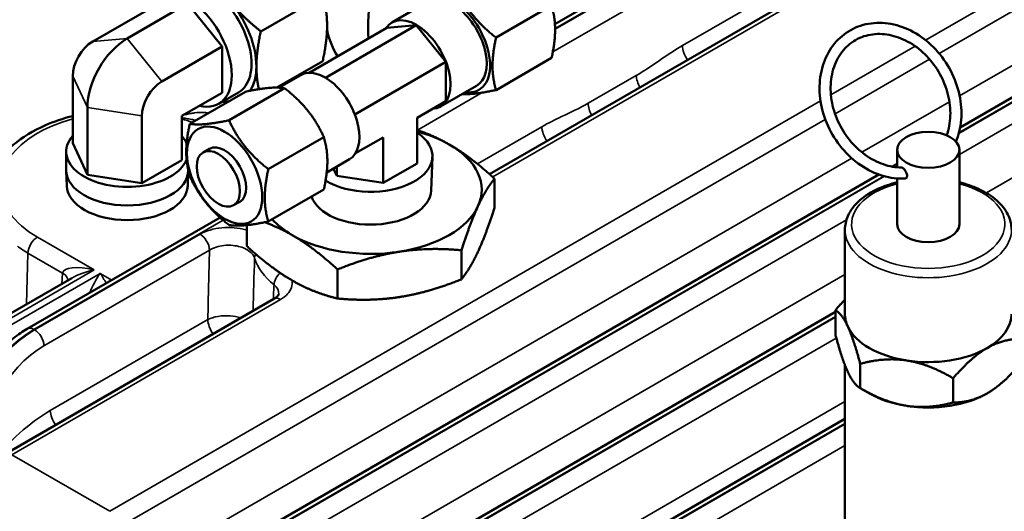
# Model space of a CAD drawing. Header units: inches. Extents: x 1 to 237, y 4 to 150.
# Tile 136 of 166: x 181.43 to 185.86, y 125.13 to 127.34. Entities that reach past the tile are written whole.
import ezdxf

# ---------------------------------------------------------------- set-up
doc = ezdxf.new("R2010")
doc.units = ezdxf.units.IN
doc.header["$LTSCALE"] = 7
doc.header["$MEASUREMENT"] = 0
doc.layers.add('Visible (ANSI)', color=7, linetype='Continuous', lineweight=50)
doc.layers.add('Visible Narrow (ANSI)', color=7, linetype='Continuous', lineweight=35)

msp = doc.modelspace()

# ---------------------------------------------------------------- linework, layer by layer
at = {"layer": 'Visible (ANSI)'}
for p, q in [((183.8397, 127.3231), (184.4673, 127.6854)), ((183.5456, 126.6471), (185.25, 127.6311)), ((182.7942, 127.4511), (182.5155, 127.2902)), ((181.9142, 127.2583), (182.1857, 127.415)), ((182.1857, 127.415), (182.3413, 127.2215)), ((183.1059, 127.3301), (183.2685, 127.424)), ((183.5745, 127.2618), (183.8247, 127.4063)), ((185.6643, 126.8579), (186.6372, 127.4195)), ((181.7586, 127.2444), (182.0302, 127.4011)), ((183.2153, 127.3174), (182.8067, 127.0816)), ((183.2153, 127.3174), (183.0827, 127.3056)), ((183.3478, 127.1525), (183.2153, 127.3174)), ((182.7327, 127.1035), (183.0827, 127.3056)), ((182.0698, 127.0647), (182.3413, 127.2215)), ((182.3413, 127.2215), (182.3413, 127.0141)), ((182.7942, 127.1565), (182.5873, 127.037)), ((182.9389, 126.9164), (183.3478, 127.1525)), ((183.3478, 126.9757), (183.3478, 127.1525)), ((183.5745, 127.0261), (183.8247, 127.1706)), ((182.6958, 127.0933), (182.5977, 127.0367)), ((181.6688, 126.7867), (181.6688, 127.0888)), ((184.2067, 127.0834), (184.2067, 127.0834)), ((182.1596, 126.9092), (182.3413, 127.0141)), ((182.4459, 127.0184), (182.1957, 126.874)), ((182.4154, 127.0155), (182.3263, 126.964)), ((182.6226, 127.0342), (182.3725, 126.8898)), ((183.3246, 126.9512), (183.4873, 127.0451)), ((183.2193, 126.9015), (183.3478, 126.9757)), ((181.7346, 126.645), (181.7346, 126.9471)), ((181.9799, 126.6071), (181.9799, 126.9092)), ((182.1596, 126.7108), (182.1596, 126.9092)), ((183.2193, 126.9015), (183.2193, 126.696)), ((181.7346, 126.645), (181.6688, 126.7867)), ((182.7994, 126.8143), (182.5492, 126.6699)), ((182.9418, 126.7413), (183.0662, 126.8131)), ((183.0662, 126.8131), (183.0662, 126.6076)), ((185.6027, 126.8223), (185.6033, 126.8226)), ((181.6394, 126.6649), (181.6394, 126.7487)), ((182.2838, 126.7617), (182.2556, 126.7453)), ((185.3804, 126.6783), (185.3804, 126.7569)), ((185.6604, 126.4221), (185.6604, 126.7569)), ((182.1596, 126.7108), (181.9799, 126.6071)), ((182.9145, 126.7144), (182.8124, 126.6555)), ((183.2193, 126.696), (183.0662, 126.6076)), ((183.2823, 126.5738), (183.2881, 126.7248)), ((185.3584, 126.6813), (185.3804, 126.694)), ((181.642, 126.5943), (181.6395, 126.6615)), ((182.1864, 126.5943), (182.1889, 126.6615)), ((182.8571, 126.6399), (182.842, 126.6726)), ((182.8571, 126.6813), (182.8571, 126.6399)), ((181.9799, 126.6071), (181.7346, 126.645)), ((182.2413, 124.8816), (185.2974, 126.646)), ((183.0662, 126.6076), (182.8571, 126.6399)), ((183.5679, 126.4959), (183.5679, 126.6271)), ((185.3804, 126.4221), (185.3804, 126.6281)), ((182.7994, 126.5786), (182.5492, 126.4342)), ((182.4213, 126.5235), (182.3931, 126.5072)), ((181.464, 125.9515), (182.3318, 126.4525)), ((182.4525, 126.3233), (182.4525, 126.4179)), ((185.1454, 126.018), (185.1454, 126.3976)), ((183.4185, 126.1739), (183.4185, 126.3051)), ((182.8608, 126.0876), (182.8608, 126.2188)), ((181.2103, 125.9173), (181.6646, 126.1795)), ((182.6567, 126.169), (182.6552, 126.1699)), ((181.3644, 125.3878), (182.5741, 126.0862)), ((185.1022, 126.0353), (185.1022, 125.9259)), ((182.6797, 124.6284), (185.1022, 126.0271)), ((185.1454, 125.788), (185.1454, 124.8953)), ((185.2142, 125.7938), (185.2142, 125.6844)), ((185.6325, 125.7291), (185.6325, 125.6197)), ((185.2553, 125.6608), (185.2142, 125.6844)), ((183.6561, 124.6859), (185.1454, 125.5458))]:
    msp.add_line(p, q, dxfattribs=at)
for centre, major_axis, start_param, end_param in [((180.5526, 126.1591), (-1.5, -2.5981), 2.489286, 6.784901), ((180.5526, 126.1591), (1.485, 2.5721), 5.632232, 9.924273), ((180.5526, 126.1591), (-1.48, -2.5634), 2.491096, 6.781507), ((182.2748, 127.2591), (0.1406, -0.2436), 0, 3.141593), ((182.1857, 127.2076), (-0.1406, 0.2436), 2.631001, 6.793777), ((183.5177, 127.6111), (0.3672, 0.6361), 2.109995, 2.446903), ((183.3779, 127.2346), (0.12, -0.2078), 5.859204, 9.848759), ((183.3779, 127.2346), (0.1094, -0.1894), 0, 3.141593), ((182.2748, 127.2591), (-0.1563, 0.2706), 3.926991, 4.974188), ((183.2153, 127.1407), (-0.1094, 0.1894), 2.84391, 6.580868), ((183.319, 127.7258), (-0.3672, -0.6361), 5.730372, 5.990658), ((181.7586, 127.1407), (0.0635, 0.11), 0.785398, 2.356194), ((181.9142, 127.0508), (0.127, 0.22), 0.785398, 2.356194), ((182.2748, 127.2591), (0.1563, -0.2706), 0.27344, 0.785398), ((182.8051, 126.9039), (0.1094, -0.1894), 0, 3.141593), ((182.0698, 126.961), (0.0635, 0.11), 0.785398, 2.356194), ((180.5526, 126.1591), (-1.48, -2.5634), 2.230443, 2.233071), ((180.5526, 126.1591), (1.485, 2.5721), 5.372462, 5.375081), ((180.5526, 126.1591), (-1.5, -2.5981), 2.232129, 2.234721), ((182.2748, 127.2591), (0.1563, -0.2706), 5.832158, 5.936596), ((183.0102, 126.7283), (0.2779, 0), 3.893601, 7.002181), ((183.0102, 126.5773), (-0.5, 0), 3.926991, 4.280862), ((181.9142, 126.7487), (0.2747, 0), 2.674977, 6.049465), ((181.9142, 126.7487), (0.2747, 0), 0.231918, 0.466616), ((183.0102, 126.5773), (0.5, 0), 6.021386, 7.068583), ((182.3526, 126.6426), (-0.0688, 0.1191), 3.141593, 6.283185), ((181.9142, 126.6649), (-0.2747, 0), 0, 3.138657), ((181.9142, 126.5977), (0.2723, 0), 3.16305, 6.261728), ((183.0102, 126.5773), (0.2722, 0), 3.340347, 6.261172), ((183.0102, 126.5773), (0.5, 0), 4.974188, 6.021386), ((183.0102, 126.5773), (0.5, 0), 3.620909, 3.926991), ((185.5204, 126.4221), (0.14, 0), 3.141593, 6.283185), ((183.0102, 126.5773), (0.5, 0), 3.926991, 4.974188), ((185.5204, 126.018), (-0.375, 0), 0, 0.261799), ((185.5204, 126.018), (0.375, 0), 5.497787, 6.283185), ((185.5204, 126.018), (-0.375, 0), 0.261799, 1.308997), ((185.5204, 126.018), (-0.375, 0), 1.308997, 2.356194), ((185.5204, 125.8139), (-0.375, 0), 0.785398, 1.308997), ((185.5204, 125.8139), (-0.375, 0), 1.308997, 2.356194)]:
    msp.add_ellipse(centre, major_axis=major_axis, ratio=0.57735, start_param=start_param, end_param=end_param, dxfattribs=at)
for centre, major_axis in [((182.3526, 126.6426), (0.12, -0.2078)), ((185.5204, 126.7569), (-0.14, 0)), ((182.3243, 126.6263), (-0.0688, 0.1191))]:
    msp.add_ellipse(centre, major_axis=major_axis, ratio=0.57735, dxfattribs=at)
for points, weights in [([(182.814, 127.3152), (182.814, 127.3836), (182.7942, 127.4511)], [1, 1.08259182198, 1.08785887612]), ([(183.3978, 127.4817), (183.4567, 127.3548), (183.5745, 127.2618)], [1.08785418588, 1.25614581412, 1.08785418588]), ([(182.3853, 127.4162), (182.4366, 127.3524), (182.5155, 127.2902)], [1, 1.08259182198, 1.08785887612]), ([(183.8247, 127.1706), (183.8542, 127.3054), (183.8247, 127.4063)], [2.33597529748, 2.69735193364, 2.33597529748]), ([(182.7942, 127.1565), (182.814, 127.2468), (182.814, 127.3152)], [1.08785887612, 1.08259182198, 1]), ([(182.5155, 127.2902), (182.4958, 127.1998), (182.4958, 127.1315)], [1.08785887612, 1.08259182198, 1]), ([(183.5745, 127.2618), (183.5451, 127.127), (183.5745, 127.0261)], [2.39815312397, 2.76914870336, 2.39815312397]), ([(182.4958, 127.1315), (182.4958, 127.0797), (182.5067, 127.0299)], [1, 1.0612591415, 1.07997937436]), ([(182.6226, 127.0342), (182.5637, 127.0433), (182.4459, 127.0184)], [1.01850376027, 1.17606684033, 1.01850376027]), ([(182.7994, 126.8143), (182.7405, 126.9413), (182.6226, 127.0342)], [1.01850376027, 1.17606684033, 1.01850376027]), ([(183.5745, 127.0261), (183.4757, 127.0052), (183.4227, 127.0078)], [1.08785418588, 1.22555769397, 1.13791123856]), ([(182.3671, 126.973), (182.3533, 126.9722), (182.3406, 126.9723)], [1.02599408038, 1.04521363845, 1.05849667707]), ([(182.1957, 126.6383), (182.1662, 126.7391), (182.1957, 126.874)], [1.08785418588, 1.25614581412, 1.08785418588]), ([(182.1957, 126.874), (182.2546, 126.8649), (182.3725, 126.8898)], [1.08785418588, 1.25614581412, 1.08785418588]), ([(182.3725, 126.8898), (182.4314, 126.7628), (182.5492, 126.6699)], [1.08785418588, 1.25614581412, 1.08785418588]), ([(183.2193, 126.8459), (183.2943, 126.8215), (183.3638, 126.7814)], [1.0151691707, 1.02756298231, 1]), ([(182.7994, 126.5786), (182.8289, 126.7135), (182.7994, 126.8143)], [2.39815312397, 2.76914870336, 2.39815312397]), ([(183.3638, 126.7814), (183.4585, 126.7267), (183.5679, 126.6271)], [1, 1.03799156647, 1.00007075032]), ([(182.5492, 126.6699), (182.5198, 126.535), (182.5492, 126.4342)], [2.33597529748, 2.69735193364, 2.33597529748]), ([(182.3725, 126.4184), (182.2546, 126.5113), (182.1957, 126.6383)], [1.08785418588, 1.25614581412, 1.08785418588]), ([(183.5679, 126.6271), (183.5278, 126.5773), (183.4932, 126.5026)], [1.00007075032, 1.03799156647, 1]), ([(183.4932, 126.5026), (183.4585, 126.4278), (183.4185, 126.3051)], [1, 1.03799156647, 1.00007075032]), ([(183.4932, 126.2984), (183.5278, 126.3732), (183.5679, 126.4959)], [1, 1.03799156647, 1.00007075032]), ([(182.5492, 126.4342), (182.4314, 126.4093), (182.3725, 126.4184)], [1.08785418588, 1.25614581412, 1.08785418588]), ([(182.6567, 126.3732), (182.5964, 126.4079), (182.5325, 126.4307)], [1, 1.02383576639, 1.01779044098]), ([(182.8608, 126.2188), (182.7514, 126.3185), (182.6567, 126.3732)], [1.00007075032, 1.03799156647, 1]), ([(182.4525, 126.3233), (182.5612, 126.2244), (182.6552, 126.1698)], [1.00007075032, 1.0377161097, 1.00054793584]), ([(183.1396, 126.2984), (183.0102, 126.2784), (182.8608, 126.2188)], [1, 1.03799156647, 1.00007075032]), ([(183.4185, 126.3051), (183.269, 126.3185), (183.1396, 126.2984)], [1.00007075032, 1.03799156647, 1]), ([(183.4185, 126.1739), (183.4585, 126.2237), (183.4932, 126.2984)], [1.00007075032, 1.03799156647, 1]), ([(182.6567, 126.169), (182.7514, 126.1143), (182.8608, 126.0876)], [1, 1.03799156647, 1.00007075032]), ([(183.1396, 126.0943), (183.269, 126.1143), (183.4185, 126.1739)], [1, 1.03799156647, 1.00007075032]), ([(182.8608, 126.0876), (183.0102, 126.0743), (183.1396, 126.0943)], [1.00007075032, 1.03799156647, 1]), ([(185.1022, 126.0353), (185.1245, 126.0611), (185.1454, 126.0824)], [1, 1.01005189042, 1.01477953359]), ([(185.1582, 125.9619), (185.1322, 126.018), (185.1022, 126.0353)], [1, 1.0379548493, 1]), ([(185.2142, 125.7938), (185.1842, 125.9059), (185.1582, 125.9619)], [1, 1.0379548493, 1]), ([(185.1022, 125.9259), (185.1322, 125.8139), (185.1582, 125.7578)], [1, 1.0379548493, 1]), ([(185.9387, 125.9059), (185.8567, 125.9059), (185.7856, 125.8649)], [1, 1.0379548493, 1]), ([(185.7856, 125.8649), (185.7145, 125.8239), (185.6325, 125.7291)], [1, 1.0379548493, 1]), ([(185.4234, 125.8088), (185.3263, 125.8239), (185.2142, 125.7938)], [1, 1.0379548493, 1]), ([(185.6325, 125.7291), (185.5204, 125.7938), (185.4234, 125.8088)], [1, 1.0379548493, 1]), ([(185.7856, 125.6608), (185.8567, 125.7018), (185.9387, 125.7965)], [1, 1.0379548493, 1]), ([(185.1582, 125.7578), (185.1842, 125.7018), (185.2142, 125.6844)], [1, 1.0379548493, 1]), ([(185.2142, 125.6844), (185.3263, 125.6197), (185.4234, 125.6047)], [1, 1.0379548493, 1]), ([(185.6325, 125.6197), (185.7145, 125.6197), (185.7856, 125.6608)], [1, 1.0379548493, 1]), ([(185.4234, 125.6047), (185.5204, 125.5897), (185.6325, 125.6197)], [1, 1.0379548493, 1])]:
    msp.add_rational_spline(points, weights, degree=2, dxfattribs=at)
for points, knots in [([(185.6455, 126.7932), (185.6516, 126.8079), (185.6565, 126.8232), (185.6686, 126.8735), (185.6715, 126.9101), (185.6664, 126.9846), (185.6583, 127.0225), (185.632, 127.0955), (185.6136, 127.1307), (185.5686, 127.1946), (185.5419, 127.2234), (185.4828, 127.2715), (185.4503, 127.291), (185.3831, 127.3183), (185.3483, 127.3262), (185.2802, 127.3298), (185.2469, 127.3255), (185.1853, 127.3053), (185.1569, 127.2896), (185.1078, 127.2486), (185.0869, 127.2233), (185.0544, 127.1652), (185.0428, 127.1325), (185.0302, 127.0626), (185.0293, 127.0254), (185.0384, 126.9506), (185.0484, 126.9129), (185.0784, 126.841), (185.0985, 126.8067), (185.1464, 126.7452), (185.1744, 126.718), (185.2355, 126.6733), (185.2686, 126.6558), (185.3366, 126.6327), (185.3714, 126.6269), (185.4091, 126.6274), (185.4128, 126.6275), (185.4164, 126.6277)], [2.132891, 2.132891, 2.132891, 2.132891, 2.280292, 2.280292, 2.601352, 2.601352, 2.925978, 2.925978, 3.251845, 3.251845, 3.577839, 3.577839, 3.903048, 3.903048, 4.22555, 4.22555, 4.542389, 4.542389, 4.853272, 4.853272, 5.163814, 5.163814, 5.479903, 5.479903, 5.80184, 5.80184, 6.126822, 6.126822, 6.452772, 6.452772, 6.778706, 6.778706, 7.10361, 7.10361, 7.425299, 7.425299, 7.459903, 7.459903, 7.459903, 7.459903]), ([(185.6031, 126.8221), (185.6081, 126.8357), (185.6119, 126.85), (185.6203, 126.8943), (185.6214, 126.9259), (185.6143, 126.9898), (185.6063, 127.022), (185.5818, 127.0837), (185.5654, 127.1133), (185.5261, 127.1669), (185.5031, 127.1909), (185.4528, 127.231), (185.4256, 127.247), (185.3696, 127.2698), (185.3408, 127.2764), (185.2843, 127.2796), (185.2566, 127.2761), (185.2049, 127.2591), (185.1809, 127.2454), (185.1395, 127.2089), (185.1221, 127.1861), (185.0962, 127.1343), (185.0875, 127.1054), (185.0796, 127.0444), (185.0802, 127.0124), (185.0905, 126.9485), (185.1002, 126.9166), (185.1276, 126.8559), (185.1453, 126.8271), (185.187, 126.7756), (185.211, 126.7529), (185.2627, 126.7157), (185.2904, 126.7013), (185.346, 126.6823), (185.3738, 126.6775), (185.4006, 126.6773)], [2.172107, 2.172107, 2.172107, 2.172107, 2.331088, 2.331088, 2.648539, 2.648539, 2.962761, 2.962761, 3.276053, 3.276053, 3.5893, 3.5893, 3.903295, 3.903295, 4.220014, 4.220014, 4.543352, 4.543352, 4.875355, 4.875355, 5.207475, 5.207475, 5.53074, 5.53074, 5.847331, 5.847331, 6.161273, 6.161273, 6.47451, 6.47451, 6.787817, 6.787817, 7.102104, 7.102104, 7.409421, 7.409421, 7.409421, 7.409421]), ([(181.2824, 126.5594), (181.284, 126.5987), (181.2951, 126.6375), (181.3347, 126.7123), (181.3645, 126.7479), (181.4417, 126.8138), (181.4906, 126.8434), (181.584, 126.8841), (181.6254, 126.8981), (181.6688, 126.9091)], [2.38089, 2.38089, 2.38089, 2.38089, 2.652468, 2.652468, 2.950194, 2.950194, 3.280191, 3.280191, 3.512101, 3.512101, 3.512101, 3.512101]), ([(185.4006, 126.6773), (185.4009, 126.6773), (185.4012, 126.6773), (185.403, 126.677), (185.4045, 126.6763), (185.408, 126.6738), (185.4098, 126.6721), (185.4135, 126.6678), (185.4155, 126.6652), (185.4192, 126.6593), (185.421, 126.6559), (185.4236, 126.6491), (185.4245, 126.6457), (185.4251, 126.6397), (185.4249, 126.637), (185.4239, 126.6334), (185.4233, 126.6322), (185.4218, 126.6302), (185.421, 126.6294), (185.42, 126.6288), (185.4189, 126.6282), (185.4177, 126.6278), (185.4164, 126.6277)], [0.2235644, 0.2235644, 0.2235644, 0.2235644, 0.2287047, 0.2287047, 0.2511904, 0.2511904, 0.2739373, 0.2739373, 0.2993028, 0.2993028, 0.3278237, 0.3278237, 0.3559936, 0.3559936, 0.3813329, 0.3813329, 0.3967389, 0.3967389, 0.4120177, 0.4120177, 0.4120177, 0.4289233, 0.4289233, 0.4289233, 0.4289233]), ([(185.3804, 126.6106), (185.3506, 126.6034), (185.3223, 126.5939), (185.2638, 126.5676), (185.2349, 126.5496), (185.188, 126.508), (185.1699, 126.4845), (185.15, 126.4392), (185.1454, 126.4185), (185.1454, 126.3976)], [2.751849, 2.751849, 2.751849, 2.751849, 3.017, 3.017, 3.350595, 3.350595, 3.678478, 3.678478, 3.926991, 3.926991, 3.926991, 3.926991]), ([(185.8954, 126.3976), (185.8954, 126.4209), (185.8897, 126.444), (185.8677, 126.4886), (185.8507, 126.5099), (185.8063, 126.5493), (185.778, 126.567), (185.7197, 126.5935), (185.6908, 126.6033), (185.6604, 126.6106)], [0.785398, 0.785398, 0.785398, 0.785398, 1.06302, 1.06302, 1.362051, 1.362051, 1.689949, 1.689949, 1.96054, 1.96054, 1.96054, 1.96054]), ([(182.5747, 126.0865), (182.5815, 126.0905), (182.5869, 126.0948), (182.5938, 126.1018), (182.5955, 126.1046), (182.5968, 126.1072), (182.5967, 126.1071), (182.5967, 126.1074)], [0.0034923, 0.0034923, 0.0034923, 0.0034923, 0.0933806, 0.0933806, 0.1812763, 0.1812763, 0.2694374, 0.2694374, 0.2694374, 0.2694374]), ([(181.1127, 125.3828), (181.1156, 125.4293), (181.1254, 125.4791), (181.1568, 125.5778), (181.1787, 125.6278), (181.231, 125.7215), (181.262, 125.7664), (181.3288, 125.8454), (181.3653, 125.8808), (181.4229, 125.9256), (181.4435, 125.9396), (181.4642, 125.9516)], [0, 0, 0, 0, 0.41783, 0.41783, 0.83105, 0.83105, 1.236783, 1.236783, 1.636279, 1.636279, 1.850772, 1.850772, 1.850772, 1.850772])]:
    msp.add_open_spline(points, degree=3, knots=knots, dxfattribs=at)
msp.add_open_spline([(182.5967, 126.1079), (182.5967, 126.1077), (182.5967, 126.1075), (182.5967, 126.1074)], degree=3, dxfattribs=at)
at = {"layer": 'Visible Narrow (ANSI)'}
for p, q in [((183.8302, 127.1978), (184.7141, 127.7081)), ((184.5293, 127.6976), (183.8405, 127.2999)), ((183.8405, 127.3033), (184.5212, 127.6963)), ((187.6955, 127.6676), (185.7821, 126.5629)), ((183.5594, 126.6348), (185.2778, 127.6269)), ((185.1435, 127.6476), (184.4136, 127.2262)), ((185.8994, 127.4762), (185.5085, 127.2505)), ((185.5703, 127.1899), (185.9418, 127.4044)), ((186.6739, 127.4171), (185.6582, 126.8307)), ((185.6592, 126.8346), (186.6685, 127.4174)), ((185.6604, 126.7357), (186.8466, 127.4205)), ((181.9142, 127.2583), (181.7586, 127.2444)), ((182.0698, 127.0647), (181.9142, 127.2583)), ((185.4615, 127.2233), (185.0824, 127.0044)), ((185.1009, 126.9189), (185.5263, 127.1645)), ((185.9458, 127.1636), (185.6618, 126.9997)), ((184.206, 127.0915), (183.989, 126.9662)), ((181.7346, 126.9471), (181.6688, 127.0888)), ((183.2203, 126.8456), (183.5128, 127.0145)), ((185.0353, 126.9773), (181.8358, 125.13)), ((185.6158, 126.9731), (185.2219, 126.7457)), ((181.9799, 126.9092), (181.7346, 126.9471)), ((181.8782, 125.0583), (185.0569, 126.8935)), ((183.7806, 126.8608), (183.4907, 126.6934)), ((185.1758, 126.7191), (182.1285, 124.9597)), ((182.2713, 124.8786), (185.3201, 126.6388)), ((185.324, 126.6377), (182.2742, 124.8769)), ((181.494, 125.9485), (182.3458, 126.4403)), ((182.3166, 124.8051), (185.1524, 126.4424)), ((182.2422, 126.3772), (181.4969, 125.9469)), ((181.7646, 126.217), (181.5097, 126.3641)), ((181.5393, 125.8751), (182.2846, 126.3054)), ((181.4673, 126.2924), (181.4604, 126.0617)), ((181.4673, 126.2924), (181.6232, 126.2023)), ((181.2403, 125.9143), (181.7646, 126.217)), ((181.7922, 126.201), (181.2679, 125.8984)), ((181.6232, 126.2023), (181.6203, 126.154)), ((181.7798, 126.182), (181.7798, 126.182)), ((181.8442, 126.171), (181.7922, 126.201)), ((185.1454, 126.1953), (182.567, 124.7066)), ((181.3944, 125.3848), (182.6041, 126.0832)), ((182.2769, 125.9926), (181.5679, 125.5833)), ((182.292, 125.9993), (182.292, 125.9993)), ((182.7097, 124.6255), (185.1022, 126.0068)), ((185.1022, 126.0034), (182.7126, 124.6238)), ((181.4925, 125.9494), (181.4925, 125.9494)), ((181.4969, 125.9469), (181.494, 125.9485)), ((182.2966, 125.934), (182.2966, 125.934)), ((182.755, 124.552), (185.1066, 125.9097)), ((185.1454, 125.6238), (183.1019, 124.444)), ((183.6861, 124.683), (185.1454, 125.5255)), ((185.1454, 125.5222), (183.689, 124.6813)), ((183.7314, 124.6095), (185.1454, 125.4259)), ((181.8358, 125.13), (181.3944, 125.3848))]:
    msp.add_line(p, q, dxfattribs=at)
for centre, major_axis, ratio, start_param, end_param in [((184.4701, 127.1959), (-0.04, 0.0693), 0.57735, 0.820305, 1.733915), ((184.2626, 127.0612), (-0.04, 0.0693), 0.57735, 0.820305, 1.572447), ((182.7144, 127.5187), (-0.6177, -0.1224), 0.68165, 1.35535, 1.37473), ((182.3261, 126.9665), (0.03, -0.052), 0.57735, 1.318966, 1.36221), ((184.0455, 126.9359), (-0.04, 0.0693), 0.57735, 0.820305, 1.572447), ((181.9142, 126.5977), (-0.5721, 0), 0.57735, 5.155707, 6.597718), ((181.9142, 126.5977), (0.5721, 0), 0.57735, 1.031445, 1.127479), ((183.8372, 126.8304), (-0.04, 0.0693), 0.57735, 0.820305, 1.733915), ((183.4366, 126.4769), (-0.3512, -0.3505), 0.486742, 3.14355, 3.14361), ((185.5204, 126.4221), (0.345, 0), 0.57735, 1.988647, 7.436131), ((181.9142, 126.5977), (-0.5721, 0), 0.57735, 0.389739, 0.785398), ((185.5204, 126.3976), (-0.375, 0), 0.57735, 0, 3.141593), ((181.5097, 126.3152), (-0.03, -0.052), 0.57735, 3.926991, 5.462881), ((182.2422, 126.3282), (0.03, -0.052), 0.57735, 0.820305, 2.356194), ((181.9142, 126.5504), (0.632, 0), 0.57735, 3.813589, 3.926991), ((182.5462, 126.2739), (-0.0571, -0.0185), 0.802485, 5.6077, 5.993099), ((183.0102, 126.3259), (-0.532, 0), 0.57735, 0.185523, 0.612829), ((181.7646, 126.168), (-0.1409, 0.0367), 0.326759, 4.797278, 6.333168), ((181.7646, 126.168), (-0.1409, -0.0367), 0.326759, 4.6275, 5.412898), ((181.5667, 126.172), (0.0799, -0.0048), 0.576647, 0.043625, 0.819653), ((181.7922, 126.1521), (-0.0519, -0.0944), 0.238803, 4.302455, 5.248461), ((181.7922, 126.1521), (-0.0519, 0.0944), 0.238803, 4.628225, 5.122323), ((182.624, 126.1674), (-0.0381, -0.0464), 0.667914, 4.478659, 5.565401), ((182.5736, 126.2385), (-0.0353, -0.0718), 0.829416, 0.585176, 0.585448), ((182.5736, 126.2385), (0.08, 0), 0.616921, 4.932571, 4.933004), ((182.6041, 126.0342), (-0.03, 0.052), 0.57735, 5.497787, 6.283185), ((182.3335, 125.9623), (-0.04, 0.0693), 0.57735, 0.820305, 1.733915), ((181.589, 125.5607), (-0.5274, -0.85), 0.554987, 2.414113, 2.414189), ((181.4832, 125.5466), (0.2612, 0.4265), 0.559352, 0.799843, 2.335733), ((181.5078, 125.5323), (-0.2381, -0.4398), 0.594803, 3.910657, 5.446547), ((181.494, 125.8996), (-0.03, 0.052), 0.57735, 5.497787, 6.277063), ((181.4969, 125.8979), (0.03, -0.052), 0.57735, 0.820305, 2.356194), ((181.5502, 125.5096), (0.208, 0.3879), 0.597134, 0.766683, 2.302573), ((181.5679, 125.2537), (-0.3418, -0.3561), 0.527629, 4.209761, 4.935568), ((181.6244, 125.5529), (0.04, -0.0693), 0.57735, 3.961897, 4.875508)]:
    msp.add_ellipse(centre, major_axis=major_axis, ratio=ratio, start_param=start_param, end_param=end_param, dxfattribs=at)
for points, knots in [([(184.4136, 127.2262), (184.3739, 127.2033), (184.3049, 127.1546), (184.2358, 127.1087), (184.206, 127.0915)], [-0.7487028, -0.7487028, -0.7487028, -0.7487028, -0.3208726, 0, 0, 0, 0]), ([(183.989, 126.9662), (183.9493, 126.9433), (183.8799, 126.9114), (183.8104, 126.878), (183.7806, 126.8608)], [-0.7485391, -0.7485391, -0.7485391, -0.7485391, -0.3208025, 0, 0, 0, 0]), ([(182.2794, 126.9223), (182.2725, 126.9241), (182.2534, 126.9264), (182.2243, 126.9246), (182.1965, 126.9201), (182.1796, 126.9165), (182.1696, 126.9141), (182.1668, 126.9134)], [-0.5457177, -0.5457177, -0.5457177, -0.5457177, -0.4395256, -0.2930171, -0.2197628, -0.1465085, -0.1180198, -0.1180198, -0.1180198, -0.1180198]), ([(182.1596, 126.9007), (182.1665, 126.8999), (182.1812, 126.898), (182.2021, 126.8942), (182.2159, 126.891), (182.2222, 126.8893)], [0.0830968, 0.0830968, 0.0830968, 0.0830968, 0.1465085, 0.2197628, 0.2850664, 0.2850664, 0.2850664, 0.2850664]), ([(182.4525, 126.3959), (182.4512, 126.3963), (182.4166, 126.4064), (182.338, 126.413), (182.2685, 126.3923), (182.2422, 126.3772)], [0.4138426, 0.4138426, 0.4138426, 0.4138426, 0.4252267, 0.7087112, 0.9921957, 0.9921957, 0.9921957, 0.9921957]), ([(182.2846, 126.3054), (182.3022, 126.3162), (182.3253, 126.3237), (182.3497, 126.3264), (182.3633, 126.3279), (182.3774, 126.3279), (182.391, 126.3265), (182.4018, 126.3254), (182.4123, 126.3234), (182.4222, 126.3206), (182.4327, 126.3176), (182.4424, 126.3136), (182.4509, 126.3088), (182.4514, 126.3085), (182.4519, 126.3082), (182.4524, 126.3079), (182.4701, 126.2976), (182.4828, 126.284), (182.4873, 126.2692)], [-0.9921957, -0.9921957, -0.9921957, -0.9921957, -0.7090267, -0.7090267, -0.7090267, -0.5507665, -0.5507665, -0.5507665, -0.4252267, -0.4252267, -0.4252267, -0.2912509, -0.2912509, -0.2912509, -0.2834845, -0.2834845, -0.2834845, 0, 0, 0, 0]), ([(182.6041, 126.0832), (182.6295, 126.0979), (182.6563, 126.1271), (182.6575, 126.159), (182.6552, 126.1698)], [0, 0, 0, 0, 0.2738043, 0.4168374, 0.4168374, 0.4168374, 0.4168374]), ([(182.425, 126.0001), (182.4105, 126.0051), (182.3588, 126.0157), (182.3028, 126.0062), (182.2769, 125.9926)], [-0.1361979, -0.1361979, -0.1361979, -0.1361979, -0.0929274, 0, 0, 0, 0])]:
    msp.add_open_spline(points, degree=3, knots=knots, dxfattribs=at)
for points in [[(182.2846, 126.3054), (182.282, 126.2011), (182.2794, 126.0968), (182.2769, 125.9926)], [(182.4807, 126.0323), (182.4829, 126.1112), (182.4851, 126.1902), (182.4873, 126.2692)], [(182.575, 126.1492), (182.5739, 126.1277), (182.5728, 126.1062), (182.5717, 126.0848)], [(182.575, 126.1492), (182.5898, 126.1374), (182.5973, 126.1226), (182.5967, 126.1079)]]:
    msp.add_open_spline(points, degree=3, dxfattribs=at)

doc.saveas('drawing.dxf')
